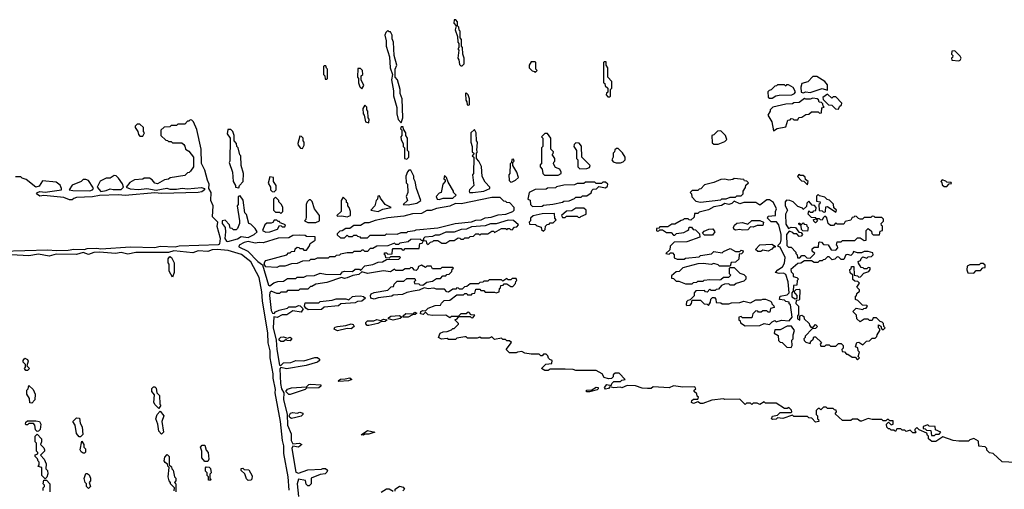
# Model space of a CAD drawing. Extents: x 2737310 to 2869991, y 870230 to 1012730.
# Tile 232 of 256: x 2783036 to 2790310, y 932004 to 935470. Entities that reach past the tile are written whole.
import ezdxf

# ---------------------------------------------------------------- set-up
doc = ezdxf.new("R2010")
doc.units = 0

msp = doc.modelspace()

# ---------------------------------------------------------------- linework, layer by layer
at = {"layer": '0CON02XD'}
for points in [[(2786305, 935130), (2786320, 935145), (2786320, 935185), (2786310, 935215), (2786307.5, 935265), (2786300, 935275), (2786300, 935325), (2786290, 935335), (2786290, 935385), (2786281.7, 935391.7), (2786280, 935415), (2786270, 935425), (2786270, 935455), (2786258.3, 935468.3), (2786245, 935470), (2786242.5, 935445), (2786260, 935425), (2786252.5, 935395), (2786270, 935345), (2786273, 935303), (2786280, 935295), (2786280, 935265), (2786272.5, 935255), (2786280, 935245), (2786272.5, 935185), (2786280, 935175), (2786285, 935140), (2786295, 935130), (2786305, 935130)], [(2785855, 934710), (2785867.5, 934745), (2785862.5, 934885), (2785847.5, 934925), (2785847.5, 934955), (2785827, 935027), (2785810, 935045), (2785810, 935105), (2785822.5, 935135), (2785802.5, 935205), (2785797.5, 935305), (2785788.3, 935328.3), (2785787.5, 935355), (2785775, 935380), (2785765, 935380), (2785755, 935390), (2785740, 935375), (2785733.3, 935355), (2785742.5, 935315), (2785743.3, 935275), (2785767.5, 935195), (2785772.5, 935115), (2785790, 935065), (2785782.5, 935025), (2785797.5, 934945), (2785798.3, 934908.3), (2785821.7, 934821.7), (2785822.5, 934775), (2785833, 934733), (2785855, 934710)], [(2789975, 935167.5), (2789985, 935172.5), (2789992.5, 935185), (2789985, 935200), (2789945, 935240), (2789921.7, 935238.3), (2789920, 935215), (2789930, 935205), (2789928.3, 935191.7), (2789920, 935185), (2789921.7, 935171.7), (2789975, 935167.5)], [(2785305, 935030), (2785310, 935035), (2785310, 935105), (2785301.7, 935111.7), (2785298.3, 935128.3), (2785285, 935130), (2785280, 935125), (2785280, 935065), (2785290, 935055), (2785291.7, 935031.7), (2785305, 935030)], [(2786845, 935080), (2786860, 935095), (2786850, 935105), (2786850, 935155), (2786845, 935160), (2786815, 935160), (2786800, 935135), (2786800, 935115), (2786821.7, 935091.7), (2786838.3, 935088.3), (2786845, 935080)], [(2787395, 934900), (2787400, 934905), (2787400, 934955), (2787410, 934965), (2787410, 935015), (2787380, 935045), (2787380, 935115), (2787370, 935135), (2787368.3, 935158.3), (2787355, 935160), (2787350, 935155), (2787350, 935005), (2787358.3, 934998.3), (2787361.7, 934981.7), (2787380, 934965), (2787380, 934935), (2787371.7, 934928.3), (2787370, 934915), (2787381.7, 934901.7), (2787395, 934900)], [(2785565, 934960), (2785577.5, 934985), (2785560, 935025), (2785560, 935055), (2785570, 935065), (2785567.5, 935095), (2785555, 935110), (2785535, 935110), (2785532.5, 935045), (2785540, 935035), (2785540, 935005), (2785550, 934975), (2785565, 934960)], [(2788825, 934930), (2788845, 934936.7), (2788875, 934933.3), (2788965, 934962), (2789005, 934950), (2789005, 934990), (2788983, 935013), (2788925, 935050), (2788895, 935050), (2788858.3, 935011.7), (2788815, 935000), (2788807, 934973), (2788810, 934935), (2788825, 934930)], [(2788595, 934890), (2788623, 934907), (2788647, 934913), (2788740, 934915), (2788760, 934925), (2788767, 934937), (2788749.3, 934969.3), (2788715, 934990), (2788701.7, 934988.3), (2788695, 934980), (2788685, 934990), (2788635, 934990), (2788628.3, 934981.7), (2788615, 934980), (2788588.3, 934951.7), (2788571.7, 934948.3), (2788563.6, 934936.4), (2788565, 934897.5), (2788575, 934890), (2788595, 934890)], [(2786355, 934840), (2786360, 934845), (2786360, 934885), (2786350, 934915), (2786335, 934930), (2786330, 934925), (2786332.5, 934875), (2786340, 934865), (2786341.7, 934841.7), (2786355, 934840)], [(2789085, 934810), (2789091.7, 934828.3), (2789108.3, 934841.7), (2789110, 934855), (2789065, 934900), (2789045, 934900), (2789035, 934890), (2789005, 934920), (2788970, 934895), (2788971.7, 934881.7), (2789011.7, 934841.7), (2789035, 934840), (2789063, 934813), (2789085, 934810)], [(2785615, 934710), (2785617.5, 934735), (2785610, 934745), (2785607.5, 934795), (2785600, 934805), (2785600, 934825), (2785585, 934840), (2785570, 934815), (2785572.5, 934775), (2785580, 934765), (2785590, 934715), (2785615, 934710)], [(2788605, 934650), (2788633, 934667), (2788695, 934680), (2788711.7, 934728.3), (2788728.3, 934731.7), (2788735, 934740), (2788748.3, 934738.3), (2788755, 934730), (2788785, 934730), (2788791.7, 934748.3), (2788815, 934750), (2788845, 934770), (2788867, 934773), (2788885, 934790), (2788935, 934790), (2788945, 934780), (2788958.3, 934781.7), (2788961.7, 934818.3), (2788980, 934825), (2788971.7, 934831.7), (2788968.3, 934848.3), (2788958.3, 934858.3), (2788941.7, 934861.7), (2788938.3, 934878.3), (2788927, 934887), (2788895, 934890), (2788875, 934882.5), (2788845, 934882.5), (2788835, 934887.5), (2788795, 934860), (2788755, 934857.5), (2788745, 934850), (2788695, 934846.2), (2788600, 934825), (2788580, 934805), (2788580, 934795), (2788562.5, 934765), (2788592.5, 934715), (2788605, 934650)], [(2782905, 933760.6), (2783245, 933772.2), (2783305, 933766), (2783395, 933768), (2783435, 933775.8), (2783515, 933773.3), (2783535, 933780), (2783605, 933784.2), (2783635, 933778), (2783855, 933793.5), (2784035, 933788.6), (2784075, 933798.6), (2784185, 933794), (2784215, 933801.1), (2784505, 933810), (2784515.8, 933815), (2784520, 933855), (2784494.1, 933944.1), (2784500, 933975), (2784460, 934015), (2784466.2, 934095), (2784449.2, 934135), (2784450, 934195), (2784434.2, 934224.2), (2784437.1, 934255), (2784422.5, 934285), (2784405, 934360), (2784378.3, 934408.3), (2784376.2, 934515), (2784345, 934660), (2784320, 934715), (2784308.3, 934728.3), (2784295, 934730), (2784285, 934720), (2784275, 934720), (2784255, 934700), (2784205, 934700), (2784195, 934690), (2784155, 934690), (2784145, 934680), (2784103, 934677), (2784080, 934655), (2784080, 934615), (2784115, 934580), (2784128.3, 934578.3), (2784135, 934570), (2784155, 934570), (2784165, 934560), (2784235, 934560), (2784248.3, 934548.3), (2784257, 934537), (2784260, 934515), (2784285, 934500), (2784320, 934455), (2784320, 934385), (2784298.3, 934351.7), (2784288.3, 934341.7), (2784275, 934340), (2784255, 934320), (2784148.3, 934301.7), (2784135, 934292.5), (2784105, 934287.5), (2784055, 934258.6), (2784035, 934264), (2784015, 934287.5), (2783995, 934300), (2783955, 934300), (2783945, 934292.5), (2783885, 934287.5), (2783850.7, 934269.3), (2783822.5, 934235), (2783851.7, 934221.7), (2783915, 934217.1), (2783975, 934224.4), (2784045, 934211.2), (2784124.3, 934225.7), (2784145, 934219.2), (2784195, 934218.6), (2784237.3, 934227.3), (2784275, 934221.2), (2784380.5, 934230.5), (2784402.5, 934225), (2784402.5, 934215), (2784381.7, 934198.3), (2784355, 934193.3), (2784085, 934186), (2784035, 934191.2), (2783815, 934173.3), (2783765, 934177.5), (2783625, 934172.5), (2783575, 934162.5), (2783457, 934157), (2783435, 934150), (2783425, 934140), (2783405, 934140), (2783363, 934157), (2783215, 934171.2), (2783185, 934168), (2783160, 934185), (2783167.5, 934195), (2783185, 934202), (2783225, 934197.5), (2783345, 934213.3), (2783346.2, 934225), (2783335, 934247.5), (2783305, 934270), (2783205, 934280), (2783179.3, 934240.7), (2783155, 934233.3), (2783085, 934290), (2783055, 934300), (2783045, 934310), (2783005, 934310)], [(2783945, 934610), (2783957.5, 934635), (2783950, 934645), (2783950, 934675), (2783925, 934700), (2783905, 934700), (2783890, 934685), (2783890, 934675), (2783910, 934645), (2783913, 934623), (2783925, 934610), (2783945, 934610)], [(2785895, 934440), (2785910, 934455), (2785910, 934495), (2785900, 934505), (2785900, 934595), (2785890, 934615), (2785890, 934635), (2785871.7, 934661.7), (2785868.3, 934678.3), (2785855, 934680), (2785850, 934665), (2785860, 934655), (2785860, 934615), (2785852.5, 934605), (2785853.6, 934583.6), (2785870, 934555), (2785870, 934535), (2785880, 934525), (2785880, 934445), (2785895, 934440)], [(2784655, 934230), (2784660, 934245), (2784687.5, 934275), (2784690, 934335), (2784672.5, 934395), (2784670, 934465), (2784663, 934473), (2784650, 934525), (2784640, 934535), (2784637, 934557), (2784620, 934575), (2784620, 934615), (2784610, 934645), (2784595, 934660), (2784575, 934660), (2784568.3, 934628.3), (2784590, 934595), (2784587.5, 934425), (2784582.5, 934415), (2784607.5, 934345), (2784612.5, 934275), (2784630, 934245), (2784630, 934235), (2784655, 934230)], [(2785125, 934520), (2785137, 934543), (2785137.5, 934565), (2785130, 934575), (2785130, 934595), (2785118.3, 934608.3), (2785105, 934610), (2785090, 934555), (2785093, 934543), (2785111.7, 934521.7), (2785125, 934520)], [(2786385, 934193.8), (2786465, 934203.3), (2786510, 934225), (2786510, 934235), (2786475, 934270), (2786453, 934313), (2786447, 934387), (2786427, 934427), (2786410, 934445), (2786410, 934485), (2786417.5, 934495), (2786412.5, 934505), (2786417.5, 934565), (2786410, 934575), (2786407.5, 934635), (2786395, 934660), (2786370, 934635), (2786370, 934565), (2786380, 934535), (2786380, 934495), (2786390, 934485), (2786388.3, 934471.7), (2786380, 934465), (2786390, 934455), (2786387.5, 934335), (2786382.5, 934325), (2786390, 934245), (2786360, 934215), (2786357.5, 934205), (2786360, 934195), (2786385, 934193.8)], [(2786913, 934323), (2787015, 934323.3), (2787036.4, 934333.6), (2787037.5, 934345), (2787026.4, 934366.4), (2786995, 934380), (2786980, 934405), (2786981.7, 934418.3), (2786990, 934425), (2786990, 934445), (2786970, 934475), (2786978.3, 934481.7), (2786980, 934495), (2786960, 934515), (2786960, 934595), (2786935, 934630), (2786915, 934630), (2786890, 934605), (2786900, 934595), (2786900, 934535), (2786890, 934525), (2786890, 934405), (2786881.7, 934398.3), (2786880, 934385), (2786897, 934367), (2786900, 934335), (2786913, 934323)], [(2788195, 934552.5), (2788245, 934570), (2788260, 934585), (2788250, 934615), (2788215, 934650), (2788191.7, 934648.3), (2788165, 934620), (2788150, 934615), (2788151.7, 934561.7), (2788165, 934552.5), (2788195, 934552.5)], [(2787175, 934370), (2787225, 934372.5), (2787245, 934380), (2787250, 934395), (2787190, 934455), (2787187, 934537), (2787168.3, 934558.3), (2787145, 934560), (2787131.7, 934548.3), (2787130, 934535), (2787150, 934505), (2787150, 934445), (2787160, 934435), (2787160, 934385), (2787175, 934370)], [(2787443, 934413), (2787475, 934413.3), (2787495, 934420), (2787510, 934435), (2787510, 934455), (2787488.3, 934488.3), (2787458.3, 934518.3), (2787445, 934520), (2787431.7, 934508.3), (2787430, 934495), (2787420, 934485), (2787420, 934455), (2787410, 934435), (2787421.7, 934421.7), (2787443, 934413)], [(2786665, 934270), (2786675, 934272.5), (2786700, 934285), (2786720, 934305), (2786710, 934345), (2786680, 934395), (2786680, 934415), (2786690, 934425), (2786685, 934440), (2786671.7, 934438.3), (2786670, 934415), (2786660, 934405), (2786657.5, 934335), (2786650, 934325), (2786652.5, 934282.5), (2786665, 934270)], [(2783635, 934202.5), (2783675, 934208.8), (2783705, 934222.5), (2783726.1, 934216.1), (2783785, 934216.2), (2783803.8, 934235), (2783795, 934257.5), (2783765, 934300), (2783748.3, 934318.3), (2783735, 934320), (2783705, 934300), (2783675, 934300), (2783631.7, 934278.3), (2783607.5, 934235), (2783635, 934202.5)], [(2785905, 934103.3), (2785970, 934115), (2786000, 934135), (2785967.5, 934225), (2785957.5, 934275), (2785947.5, 934295), (2785947.5, 934315), (2785925, 934360), (2785911.7, 934358.3), (2785901.7, 934348.3), (2785890, 934315), (2785892.5, 934265), (2785900, 934255), (2785902.5, 934195), (2785892.5, 934165), (2785900, 934135), (2785870, 934105), (2785905, 934103.3)], [(2786135, 934144), (2786165, 934153.3), (2786236.2, 934153.8), (2786260, 934175), (2786240, 934195), (2786240, 934205), (2786201.7, 934271.7), (2786190, 934305), (2786175, 934320), (2786170, 934295), (2786178.3, 934288.3), (2786180, 934275), (2786163, 934257), (2786150, 934195), (2786135, 934190), (2786112.5, 934165), (2786120, 934145), (2786135, 934144)], [(2788855, 934250), (2788860, 934275), (2788841.7, 934291.7), (2788838.3, 934308.3), (2788825, 934320), (2788805, 934320), (2788791.7, 934328.3), (2788781.7, 934311.7), (2788811.7, 934281.7), (2788828.3, 934278.3), (2788855, 934250)], [(2783555, 934206.2), (2783575, 934213.3), (2783582.5, 934225), (2783577.5, 934235), (2783545, 934282.5), (2783525, 934290), (2783505, 934290), (2783490, 934275), (2783425, 934247.5), (2783402.5, 934215), (2783428.3, 934208.3), (2783555, 934206.2)], [(2784915, 934200), (2784930, 934215), (2784930, 934245), (2784910, 934275), (2784910, 934305), (2784885, 934310), (2784873, 934263), (2784890, 934235), (2784890, 934215), (2784901.7, 934201.7), (2784915, 934200)], [(2786825, 934090), (2786895, 934092.5), (2786905, 934100), (2786975, 934107.5), (2787045, 934122.5), (2787055, 934130), (2787096.4, 934133.6), (2787135, 934150), (2787145, 934160), (2787185, 934160), (2787195, 934170), (2787225, 934170), (2787258.3, 934191.7), (2787261.7, 934208.3), (2787271.7, 934218.3), (2787298.3, 934221.7), (2787315, 934240), (2787365, 934230), (2787378.3, 934241.7), (2787380, 934255), (2787365, 934270), (2787345, 934270), (2787335, 934260), (2787295, 934260), (2787285, 934270), (2787215, 934270), (2787205, 934260), (2787155, 934260), (2787135, 934250), (2787055, 934247.5), (2787003, 934237), (2786995, 934230), (2786935, 934227.5), (2786925, 934220), (2786845, 934217.5), (2786800, 934195), (2786790, 934145), (2786808.3, 934138.3), (2786810, 934105), (2786825, 934090)], [(2788065, 934122.5), (2788215, 934140), (2788223, 934147), (2788255, 934147.5), (2788285, 934160), (2788325, 934160), (2788335, 934170), (2788365, 934170), (2788380, 934185), (2788380, 934205), (2788398.3, 934231.7), (2788401.7, 934248.3), (2788420, 934265), (2788408.3, 934278.3), (2788391.7, 934281.7), (2788385, 934290), (2788315, 934297.5), (2788305, 934290), (2788275, 934286.7), (2788245, 934292.5), (2788215, 934290), (2788165, 934267.5), (2788095, 934250), (2788068.3, 934221.7), (2788055, 934220), (2788045, 934210), (2788005, 934210), (2787990, 934195), (2788000, 934185), (2788001.7, 934161.7), (2788031.7, 934131.7), (2788065, 934122.5)], [(2789885, 934240), (2789901.7, 934258.3), (2789920, 934260), (2789918.3, 934268.3), (2789885, 934270), (2789878.3, 934278.3), (2789851.7, 934288.3), (2789840, 934275), (2789848.3, 934268.3), (2789851.7, 934251.7), (2789865, 934240), (2789885, 934240)], [(2784575, 933833.6), (2784645, 933852.9), (2784671.4, 933868.6), (2784725, 933862), (2784767.5, 933885), (2784790, 933905), (2784775, 933930), (2784745, 933960), (2784730, 933965), (2784711.7, 934031.7), (2784700, 934045), (2784687, 934137), (2784665, 934170), (2784650, 934165), (2784650, 934105), (2784642.5, 934095), (2784660, 933985), (2784660, 933965), (2784645, 933930), (2784635, 933920), (2784615, 933920), (2784605, 933930), (2784591.7, 933931.7), (2784587, 933957), (2784555, 933990), (2784532.5, 933985), (2784532.5, 933965), (2784553.8, 933935), (2784557.5, 933905), (2784552.5, 933855), (2784565, 933836), (2784575, 933833.6)], [(2785685, 934054.2), (2785718, 934072), (2785780, 934085), (2785737, 934107), (2785701.7, 934151.7), (2785695, 934170), (2785681.7, 934168.3), (2785680, 934145), (2785670, 934135), (2785660, 934095), (2785630, 934065), (2785685, 934054.2)], [(2789065, 934050), (2789070, 934065), (2789051.7, 934081.7), (2789048.3, 934108.3), (2789018.3, 934138.3), (2789001.7, 934141.7), (2788985, 934160), (2788945, 934170), (2788935, 934180), (2788921.7, 934168.3), (2788921.7, 934131.7), (2788950, 934125), (2788948.3, 934111.7), (2788940, 934105), (2788941.7, 934061.7), (2788965, 934060), (2788971.7, 934051.7), (2788985, 934050), (2788990, 934055), (2788991.7, 934088.3), (2789005, 934090), (2789065, 934050)], [(2784965, 934040), (2784980, 934055), (2784980, 934085), (2784970, 934105), (2784950, 934125), (2784950, 934135), (2784925, 934160), (2784910, 934145), (2784910, 934065), (2784925, 934050), (2784955, 934050), (2784965, 934040)], [(2785165, 933972.5), (2785225, 933973.8), (2785250, 933985), (2785250, 934025), (2785213, 934073), (2785197, 934127), (2785185, 934140), (2785175, 934140), (2785160, 934125), (2785152.5, 934105), (2785152.5, 934015), (2785150, 933995), (2785140, 933985), (2785165, 933972.5)], [(2785455, 934014), (2785480, 934025), (2785480, 934055), (2785470, 934085), (2785460, 934095), (2785460, 934115), (2785451.7, 934121.7), (2785450, 934135), (2785425, 934160), (2785410, 934135), (2785410, 934055), (2785380, 934025), (2785385, 934020), (2785415, 934022.5), (2785455, 934014)], [(2785605, 933860), (2785625, 933880), (2785735, 933880), (2785745, 933890), (2785825, 933887.5), (2785855, 933900), (2785895, 933900), (2785903, 933907), (2785955, 933913.3), (2785965, 933920), (2786125, 933933.3), (2786253.6, 933966.4), (2786375, 933977.5), (2786405, 933990), (2786446.4, 933993.6), (2786475, 934006.7), (2786518.3, 934011.7), (2786570.7, 934029.3), (2786626.4, 934033.6), (2786680, 934055), (2786690, 934065), (2786690, 934085), (2786658.3, 934118.3), (2786635, 934120), (2786628.3, 934128.3), (2786611.7, 934131.7), (2786585, 934156.7), (2786525, 934156.7), (2786298.3, 934111.7), (2786255, 934112.5), (2786215, 934092.5), (2786115, 934077.5), (2786075, 934062.5), (2786045, 934062.5), (2786005, 934040), (2785937, 934037), (2785875, 934020), (2785755, 934007.5), (2785663, 933987), (2785615, 933970), (2785585, 933970), (2785555, 933950), (2785505, 933950), (2785475, 933930), (2785445, 933930), (2785418.3, 933911.7), (2785401.7, 933908.3), (2785381.7, 933888.3), (2785381.7, 933881.7), (2785405, 933860), (2785435, 933860), (2785455, 933880), (2785465, 933870), (2785495, 933870), (2785505, 933880), (2785525, 933880), (2785531.7, 933871.7), (2785548.3, 933868.3), (2785555, 933860), (2785605, 933860)], [(2788395, 933210), (2788505, 933212.5), (2788535, 933227.5), (2788575, 933220), (2788595, 933240), (2788615, 933250), (2788625, 933240), (2788665, 933252.5), (2788721.7, 933248.3), (2788742.5, 933275), (2788730, 933365), (2788721.7, 933371.7), (2788720, 933385), (2788695, 933390), (2788685, 933400), (2788650, 933405), (2788655, 933430), (2788705, 933440), (2788720, 933455), (2788713.3, 933535), (2788695, 933590), (2788679.3, 933599.3), (2788647, 933597), (2788620, 933605), (2788637, 933623), (2788672.5, 933645), (2788687, 933673), (2788690, 933715), (2788655, 933790), (2788640, 933795), (2788640, 933805), (2788657, 933823), (2788662.5, 933845), (2788662.5, 933885), (2788643.3, 933955), (2788627, 933977), (2788588.3, 933978.3), (2788560, 934005), (2788565, 934020), (2788620, 934025), (2788620, 934055), (2788627.5, 934075), (2788605, 934120), (2788575, 934140), (2788555, 934140), (2788505, 934100), (2788475, 934120), (2788385, 934120), (2788355, 934110), (2788315, 934130), (2788296.2, 934113.8), (2788275, 934106.7), (2788245, 934112.5), (2788221.7, 934098.3), (2788165, 934087.5), (2788125, 934067.5), (2788055, 934050), (2788045, 934040), (2788021.7, 934038.3), (2788018.3, 934011.7), (2787995, 933990), (2787981.7, 933991.7), (2787975, 934000), (2787945, 934000), (2787938.3, 933991.7), (2787921.7, 933988.3), (2787875, 933960), (2787855, 933960), (2787825, 933940), (2787765, 933940), (2787758.3, 933931.7), (2787741.7, 933928.3), (2787740, 933915), (2787745, 933910), (2787758.3, 933911.7), (2787765, 933920), (2787785, 933920), (2787815, 933900), (2787848.3, 933898.3), (2787865, 933880), (2787875, 933880), (2787888.3, 933891.7), (2787941.7, 933898.3), (2787970, 933915), (2787978.3, 933921.7), (2787981.7, 933938.3), (2787998.3, 933938.3), (2788011.7, 933921.7), (2788028.3, 933918.3), (2788058.3, 933888.3), (2788060, 933865), (2787965, 933830), (2787871.7, 933828.3), (2787841.7, 933798.3), (2787838.3, 933771.7), (2787810, 933745), (2787835, 933740), (2787845, 933750), (2787858.3, 933748.3), (2787870, 933735), (2787871.7, 933711.7), (2787893, 933703), (2787945, 933702.5), (2787955, 933710), (2788055, 933720), (2788065, 933730), (2788147, 933743), (2788165, 933760), (2788225, 933750), (2788235, 933760), (2788285, 933780), (2788325, 933760), (2788355, 933760), (2788365, 933770), (2788380, 933765), (2788378.3, 933751.7), (2788368.3, 933741.7), (2788351.7, 933738.3), (2788348.3, 933701.7), (2788325, 933680), (2788291.7, 933678.3), (2788285, 933650), (2788205, 933650), (2788195, 933660), (2788165, 933670), (2788145, 933662.5), (2788085, 933670), (2788045, 933667.5), (2787935, 933637.5), (2787908.3, 933611.7), (2787885, 933610), (2787851.7, 933578.3), (2787851.7, 933561.7), (2787865, 933560), (2787885, 933540), (2787905, 933540), (2787955, 933520), (2788005, 933520), (2788015, 933530), (2788038.3, 933531.7), (2788045, 933540), (2788085, 933540), (2788093, 933547), (2788135, 933552.5), (2788205, 933550), (2788217, 933553), (2788235, 933570), (2788275, 933570), (2788290, 933585), (2788280, 933595), (2788280, 933635), (2788285, 933640), (2788315, 933640), (2788355, 933600), (2788385, 933590), (2788400, 933575), (2788400, 933555), (2788385, 933540), (2788328.3, 933521.7), (2788315, 933510), (2788285, 933510), (2788275, 933520), (2788243, 933517), (2788221.7, 933508.3), (2788198.3, 933481.7), (2788181.7, 933478.3), (2788175, 933470), (2788145, 933470), (2788135, 933480), (2788115, 933460), (2788101.7, 933461.7), (2788095, 933470), (2788031.7, 933468.3), (2788020, 933455), (2788018.3, 933431.7), (2787988.3, 933401.7), (2787971.7, 933398.3), (2787961.7, 933388.3), (2787960, 933365), (2787965, 933360), (2787988.3, 933361.7), (2788000, 933375), (2788005, 933400), (2788065, 933400), (2788091.7, 933371.7), (2788115, 933370), (2788125, 933360), (2788140, 933385), (2788141.7, 933408.3), (2788155, 933420), (2788168.3, 933418.3), (2788178.3, 933408.3), (2788181.7, 933381.7), (2788215, 933380), (2788225, 933372.5), (2788275, 933372.5), (2788295, 933380), (2788355, 933382.5), (2788385, 933392.5), (2788435, 933380), (2788475, 933403.3), (2788515, 933402.5), (2788525, 933407.5), (2788546.4, 933406.4), (2788581.7, 933391.7), (2788590, 933385), (2788591.7, 933371.7), (2788608.3, 933358.3), (2788610, 933345), (2788581.7, 933338.3), (2788578.3, 933311.7), (2788565, 933310), (2788555, 933320), (2788525, 933320), (2788515, 933310), (2788495, 933310), (2788488.3, 933318.3), (2788475, 933320), (2788451.7, 933298.3), (2788445, 933270), (2788375, 933270), (2788365, 933280), (2788350, 933275), (2788350, 933255), (2788358.3, 933248.3), (2788361.7, 933231.7), (2788395, 933210)], [(2788875, 933710), (2788910, 933745), (2788891.7, 933761.7), (2788891.7, 933778.3), (2788905, 933790), (2788938.3, 933791.7), (2788940, 933825), (2788945, 933830), (2788958.3, 933828.3), (2788975, 933810), (2789008.3, 933808.3), (2789031.7, 933771.7), (2789065, 933770), (2789080, 933785), (2789078.3, 933798.3), (2789070, 933805), (2789075, 933830), (2789105, 933830), (2789115, 933840), (2789205, 933840), (2789225, 933860), (2789245, 933860), (2789275, 933840), (2789288.3, 933841.7), (2789290, 933915), (2789305, 933930), (2789328.3, 933908.3), (2789331.7, 933891.7), (2789341.7, 933881.7), (2789388.3, 933881.7), (2789391.7, 933908.3), (2789410, 933915), (2789410, 933945), (2789401.7, 933951.7), (2789400, 933965), (2789418.3, 933981.7), (2789418.3, 933998.3), (2789405, 934010), (2789355, 934010), (2789348.3, 934018.3), (2789335, 934020), (2789325, 934010), (2789275, 934010), (2789261.7, 933998.3), (2789245, 933997.5), (2789231.7, 934001.7), (2789218.3, 934018.3), (2789205, 934020), (2789198.3, 934011.7), (2789185, 934010), (2789175, 933990), (2789135, 933980), (2789125, 933960), (2789075, 933960), (2789065, 933970), (2789048.3, 933951.7), (2789025, 933950), (2789010, 933965), (2788998.3, 934008.3), (2788985, 934020), (2788971.7, 934008.3), (2788965, 933990), (2788951.7, 933991.7), (2788945, 934000), (2788920, 934000), (2788930, 933985), (2788915, 933970), (2788901.7, 933981.7), (2788900, 933995), (2788920, 934000), (2788918.3, 934008.3), (2788885, 934010), (2788860, 934035), (2788865, 934060), (2788875, 934050), (2788895, 934050), (2788901.7, 934058.3), (2788918.3, 934061.7), (2788920, 934085), (2788908.3, 934098.3), (2788891.7, 934101.7), (2788865, 934130), (2788850, 934115), (2788848.3, 934091.7), (2788825, 934070), (2788818.3, 934078.3), (2788785, 934090), (2788750, 934125), (2788725, 934136.7), (2788701.7, 934138.3), (2788690, 934125), (2788690, 934095), (2788707.5, 934065), (2788692.5, 934035), (2788695, 933960), (2788715, 933930), (2788735, 933937.5), (2788767, 933937), (2788791.7, 933901.7), (2788808.3, 933898.3), (2788820, 933885), (2788808.3, 933871.7), (2788795, 933870), (2788778.3, 933888.3), (2788755, 933890), (2788748.3, 933898.3), (2788721.7, 933908.3), (2788700, 933885), (2788703, 933803), (2788715, 933790), (2788735, 933790), (2788770, 933755), (2788770, 933745), (2788780, 933735), (2788781.7, 933711.7), (2788798.3, 933711.7), (2788815, 933730), (2788835, 933730), (2788851.7, 933711.7), (2788875, 933710)], [(2786905, 933910), (2786918.3, 933921.7), (2786920, 933945), (2786931.7, 933958.3), (2786948.3, 933961.7), (2786955, 933970), (2786978.3, 933971.7), (2786998.3, 933991.7), (2786990, 934005), (2786988.3, 934038.3), (2786895, 934037.5), (2786828.3, 934021.7), (2786810, 934005), (2786810, 933985), (2786800, 933975), (2786801.7, 933961.7), (2786848.3, 933958.3), (2786851.7, 933951.7), (2786888.3, 933938.3), (2786891.7, 933921.7), (2786905, 933910)], [(2787175, 934010), (2787181.7, 934018.3), (2787220, 934035), (2787220, 934065), (2787205, 934080), (2787145, 934080), (2787115, 934060), (2787075, 934057.5), (2787040, 934025), (2787045, 934010), (2787065, 934010), (2787075, 934020), (2787155, 934020), (2787161.7, 934011.7), (2787175, 934010)], [(2784855, 933901.2), (2784885, 933903.8), (2784940, 933925), (2784955, 933950), (2784968.3, 933948.3), (2784975, 933940), (2784995, 933940), (2785000, 933955), (2784961.7, 933971.7), (2784955, 933980), (2784945, 933980), (2784935, 933990), (2784915, 933990), (2784906.7, 933973.3), (2784895, 933967.5), (2784863, 933967), (2784847.5, 933955), (2784830, 933915), (2784855, 933901.2)], [(2786055, 933810), (2786071.7, 933828.3), (2786088.3, 933831.7), (2786095, 933840), (2786125, 933840), (2786155, 933820), (2786185, 933820), (2786215, 933840), (2786245, 933840), (2786275, 933860), (2786288.3, 933858.3), (2786295, 933850), (2786315, 933850), (2786325, 933860), (2786355, 933860), (2786365, 933870), (2786388.3, 933871.7), (2786405, 933890), (2786425, 933890), (2786435, 933880), (2786445, 933890), (2786495, 933890), (2786525, 933910), (2786538.3, 933908.3), (2786545, 933900), (2786595, 933930), (2786625, 933930), (2786635, 933920), (2786641.7, 933928.3), (2786655, 933930), (2786661.7, 933921.7), (2786675, 933920), (2786691.7, 933938.3), (2786708.3, 933941.7), (2786720, 933955), (2786685, 933987.5), (2786645, 933990), (2786557, 933963), (2786515, 933962.5), (2786475, 933947.5), (2786375, 933940), (2786337, 933923), (2786298.3, 933921.7), (2786245, 933902.5), (2786185, 933902.5), (2786135, 933880), (2786105, 933880), (2786085, 933870), (2786030, 933865), (2786020, 933855), (2786020, 933840), (2786038.3, 933838.3), (2786041.7, 933821.7), (2786055, 933810)], [(2788375, 933917.5), (2788355, 933922.5), (2788325, 933917.5), (2788313, 933923), (2788310, 933935), (2788316.4, 933953.6), (2788335, 933967.5), (2788375, 933973.3), (2788415, 933960), (2788445, 933987.5), (2788505, 933987.5), (2788530, 933975), (2788525, 933950), (2788485, 933950), (2788455, 933937.5), (2788435, 933940), (2788415, 933920), (2788375, 933917.5)], [(2788855, 933910), (2788821.7, 933911.7), (2788812.5, 933922.5), (2788808.3, 933948.3), (2788791.7, 933961.7), (2788791.7, 933968.3), (2788798.3, 933968.3), (2788800, 933960), (2788815, 933960), (2788825, 933970), (2788831.7, 933961.7), (2788848.3, 933958.3), (2788850, 933945), (2788860, 933935), (2788855, 933910)], [(2784885, 933506.2), (2784895, 933513.8), (2784913, 933527), (2784943, 933537), (2784985, 933540), (2785015, 933560), (2785075, 933560), (2785085, 933570), (2785135, 933570), (2785155, 933580), (2785215, 933582.5), (2785255, 933600), (2785295, 933591.2), (2785405, 933590), (2785421.2, 933608.8), (2785435, 933613.8), (2785495, 933612.5), (2785515, 933627.5), (2785547.5, 933627.5), (2785555, 933620), (2785585, 933652.5), (2785645, 933662.5), (2785685, 933680), (2785717, 933683), (2785745, 933700), (2785837, 933703), (2785850, 933715), (2785845, 933720), (2785775, 933720), (2785765, 933710), (2785741.7, 933711.7), (2785738.3, 933728.3), (2785730, 933735), (2785731.7, 933748.3), (2785745, 933750), (2785755, 933740), (2785788.3, 933741.7), (2785790, 933775), (2785795, 933780), (2785855, 933780), (2785861.7, 933771.7), (2785875, 933770), (2785885, 933780), (2785988.3, 933781.7), (2785991.7, 933818.3), (2786008.3, 933821.7), (2786020, 933840), (2786005, 933840), (2785995, 933850), (2785925, 933847.5), (2785905, 933830), (2785845, 933820), (2785835, 933810), (2785815, 933810), (2785805, 933820), (2785755, 933800), (2785675, 933797.5), (2785645, 933780), (2785625, 933780), (2785605, 933760), (2785585, 933760), (2785575, 933770), (2785565, 933770), (2785555, 933760), (2785505, 933760), (2785495, 933750), (2785455, 933750), (2785405, 933740), (2785398.3, 933731.7), (2785375, 933730), (2785365, 933720), (2785325, 933720), (2785315, 933710), (2785235, 933710), (2785215, 933700), (2785185, 933700), (2785175, 933690), (2785125, 933687.5), (2785085, 933670), (2785045, 933667.5), (2784995, 933650), (2784955, 933650), (2784935, 933640), (2784855, 933646.7), (2784842.5, 933665), (2784846.1, 933683.9), (2784855, 933693.3), (2785010, 933735), (2785021.7, 933748.3), (2785035, 933750), (2785045, 933760), (2785068.3, 933761.7), (2785071.7, 933778.3), (2785085, 933790), (2785098.3, 933788.3), (2785105, 933780), (2785125, 933780), (2785135, 933770), (2785155, 933770), (2785161.7, 933778.3), (2785178.3, 933801.7), (2785181.7, 933818.3), (2785218.3, 933841.7), (2785218.3, 933868.3), (2785155, 933870), (2785145, 933877.5), (2785105, 933880), (2785055, 933877.5), (2785025, 933860), (2784945, 933856.7), (2784835, 933822.5), (2784806.4, 933826.4), (2784775, 933820), (2784725, 933832), (2784695, 933825.7), (2784656.7, 933805), (2784655, 933792.5), (2784720.9, 933760.9), (2784795, 933684.4), (2784829.7, 933659.7), (2784875, 933510), (2784885, 933506.2)], [(2788155, 933880), (2788095, 933880), (2788080, 933895), (2788091.7, 933908.3), (2788126.4, 933923.6), (2788156.4, 933926.4), (2788172.5, 933905), (2788155, 933880)], [(2788511.7, 933758.3), (2788488.3, 933758.3), (2788472.5, 933775), (2788503, 933807), (2788593, 933813), (2788618.3, 933798.3), (2788618.3, 933791.7), (2788605, 933790), (2788593.6, 933776.4), (2788565, 933762.5), (2788525, 933770), (2788511.7, 933758.3)], [(2785028.1, 931998.1), (2785018.5, 932095), (2784988, 932268), (2784986.9, 932325), (2784977.1, 932365), (2784963.1, 932505), (2784924.2, 932715), (2784925, 932740), (2784908.5, 932825), (2784909.4, 932855), (2784887.5, 932975), (2784886.2, 933025), (2784871.5, 933085), (2784870.5, 933155), (2784829.1, 933395), (2784825, 933462.5), (2784805, 933566), (2784745, 933682), (2784720.7, 933700.7), (2784675, 933738.1), (2784576.6, 933766.6), (2784495, 933773.1), (2784459.1, 933770.9), (2784425, 933760), (2784355, 933763.3), (2784315, 933750), (2784176.1, 933763.9), (2784135, 933751.2), (2783895, 933750.6), (2783835, 933738.8), (2783785, 933750.8), (2783745, 933744), (2783625, 933754), (2783585, 933750.8), (2783545, 933737.5), (2783505, 933751.2), (2783455, 933737.5), (2783305, 933740), (2783254.2, 933725.8), (2783175, 933739.2), (2783105, 933728.1), (2782975, 933734.2)], [(2789225, 932960), (2789240, 932975), (2789230, 932985), (2789240, 933015), (2789230, 933025), (2789228.3, 933048.3), (2789210, 933055), (2789221.7, 933088.3), (2789235, 933090), (2789265, 933070), (2789291.7, 933098.3), (2789315, 933100), (2789335, 933120), (2789355, 933120), (2789368.3, 933131.7), (2789370, 933145), (2789390, 933175), (2789390, 933185), (2789380, 933195), (2789381.7, 933218.3), (2789398.3, 933208.3), (2789401.7, 933191.7), (2789415, 933180), (2789430, 933195), (2789420, 933205), (2789418.3, 933228.3), (2789408.3, 933238.3), (2789391.7, 933241.7), (2789365, 933270), (2789341.7, 933268.3), (2789335, 933250), (2789315, 933250), (2789305, 933260), (2789275, 933260), (2789245, 933240), (2789221.7, 933261.7), (2789218.3, 933288.3), (2789190, 933315), (2789215, 933340), (2789265, 933330), (2789271.7, 933338.3), (2789288.3, 933341.7), (2789300, 933355), (2789295, 933360), (2789261.7, 933361.7), (2789228.3, 933398.3), (2789210, 933405), (2789211.7, 933428.3), (2789218.3, 933431.7), (2789221.7, 933448.3), (2789240, 933465), (2789240, 933475), (2789220, 933495), (2789240, 933525), (2789228.3, 933538.3), (2789205, 933540), (2789191.7, 933551.7), (2789190, 933585), (2789171.7, 933601.7), (2789170, 933625), (2789178.3, 933631.7), (2789181.7, 933648.3), (2789198.3, 933648.3), (2789200, 933585), (2789225, 933580), (2789235, 933570), (2789248.3, 933571.7), (2789271.7, 933598.3), (2789308.3, 933611.7), (2789320, 933625), (2789318.3, 933638.3), (2789305, 933640), (2789295, 933630), (2789275, 933630), (2789268.3, 933638.3), (2789251.7, 933641.7), (2789231.7, 933671.7), (2789230, 933685), (2789248.3, 933691.7), (2789251.7, 933708.3), (2789265, 933720), (2789295, 933710), (2789305, 933720), (2789328.3, 933721.7), (2789340, 933735), (2789338.3, 933748.3), (2789305, 933760), (2789275, 933760), (2789255, 933750), (2789225, 933750), (2789195, 933760), (2789190, 933745), (2789175, 933730), (2789155, 933737.5), (2789140, 933735), (2789125, 933700), (2789105, 933700), (2789087, 933717), (2789075, 933720), (2789058.3, 933701.7), (2789038.3, 933698.3), (2789015, 933720), (2789005, 933720), (2788985, 933700), (2788971.7, 933698.3), (2788965, 933690), (2788945, 933690), (2788931.7, 933678.3), (2788905, 933677.5), (2788885, 933690), (2788835, 933690), (2788807, 933673), (2788785, 933670), (2788732.5, 933625), (2788735, 933610), (2788750, 933595), (2788750, 933575), (2788778.3, 933568.3), (2788790, 933555), (2788780, 933545), (2788778.3, 933511.7), (2788753, 933507), (2788750, 933465), (2788740, 933455), (2788740, 933425), (2788765, 933410), (2788780, 933415), (2788780, 933435), (2788768.3, 933448.3), (2788761.7, 933451.7), (2788760, 933465), (2788771.7, 933478.3), (2788795, 933480), (2788800, 933475), (2788797.5, 933405), (2788795, 933400), (2788772.5, 933397.5), (2788770, 933375), (2788790, 933355), (2788790, 933295), (2788782.5, 933285), (2788783, 933263), (2788798.3, 933251.7), (2788800, 933285), (2788815, 933290), (2788828.3, 933278.3), (2788831.7, 933261.7), (2788868.3, 933228.3), (2788870, 933215), (2788881.7, 933201.7), (2788898.3, 933201.7), (2788915, 933220), (2788930, 933205), (2788915, 933190), (2788891.7, 933188.3), (2788840, 933135), (2788840, 933125), (2788830, 933115), (2788831.7, 933101.7), (2788845, 933090), (2788875, 933080), (2788881.7, 933098.3), (2788898.3, 933111.7), (2788901.7, 933128.3), (2788915, 933130), (2788958.3, 933088.3), (2788950, 933075), (2788955, 933060), (2788985, 933060), (2788995, 933070), (2789015, 933070), (2789025, 933060), (2789065, 933060), (2789085, 933080), (2789105, 933080), (2789120, 933065), (2789120, 933045), (2789110, 933035), (2789111.7, 933021.7), (2789128.3, 933018.3), (2789145, 933000), (2789155, 933000), (2789185, 932980), (2789208.3, 932978.3), (2789225, 932960)], [(2784165, 933570), (2784140, 933615), (2784140, 933665), (2784132.5, 933675), (2784132.5, 933705), (2784145, 933722.5), (2784157.5, 933715), (2784177.5, 933675), (2784177.5, 933605), (2784165, 933570)], [(2790085, 933600), (2790101.7, 933618.3), (2790135, 933620), (2790151.7, 933638.3), (2790168.3, 933641.7), (2790168.3, 933658.3), (2790155, 933670), (2790135, 933670), (2790125, 933660), (2790055, 933660), (2790035, 933650), (2790032.5, 933622.5), (2790041.7, 933601.7), (2790085, 933600)], [(2786905, 933000), (2786895, 932990), (2786885, 932990), (2786875, 933000), (2786815, 933000), (2786768.3, 933008.3), (2786745, 933020), (2786713, 933017), (2786705, 933010), (2786655, 933010), (2786630, 933035), (2786668.3, 933088.3), (2786655, 933100), (2786635, 933100), (2786625, 933110), (2786605, 933110), (2786595, 933120), (2786545, 933110), (2786525, 933130), (2786505, 933120), (2786445, 933120), (2786435, 933127.5), (2786415, 933120), (2786345, 933120), (2786335, 933130), (2786325, 933130), (2786265, 933120), (2786255, 933110), (2786205, 933110), (2786195, 933117.5), (2786153, 933113), (2786130, 933125), (2786143.6, 933156.4), (2786163.6, 933166.4), (2786195, 933167.5), (2786225, 933180), (2786235, 933190), (2786245, 933190), (2786278.3, 933221.7), (2786278.3, 933228.3), (2786250, 933255), (2786268.3, 933261.7), (2786280, 933280), (2786225, 933280), (2786215, 933270), (2786185, 933290), (2786085, 933287.5), (2786055, 933292.5), (2786035, 933310), (2786017, 933293), (2785998.3, 933298.3), (2786000, 933315), (2786015, 933322.5), (2786035, 933320), (2786055, 933340), (2786105, 933360), (2786145, 933362.5), (2786151.7, 933378.3), (2786171.7, 933398.3), (2786215, 933400), (2786265, 933440), (2786315, 933440), (2786325, 933450), (2786338.3, 933448.3), (2786345, 933440), (2786375, 933440), (2786381.7, 933448.3), (2786398.3, 933451.7), (2786405, 933480), (2786435, 933480), (2786441.7, 933471.7), (2786465, 933470), (2786475, 933460), (2786545, 933460), (2786557, 933453), (2786578.3, 933461.7), (2786580, 933485), (2786588.3, 933491.7), (2786591.7, 933508.3), (2786608.3, 933511.7), (2786615, 933520), (2786635, 933520), (2786665, 933500), (2786678.3, 933501.7), (2786698.3, 933521.7), (2786701.7, 933538.3), (2786710, 933545), (2786705, 933560), (2786675, 933560), (2786665, 933550), (2786645, 933550), (2786635, 933560), (2786605, 933540), (2786595, 933550), (2786505, 933550), (2786495, 933540), (2786465, 933540), (2786458.3, 933531.7), (2786435, 933530), (2786425, 933520), (2786365, 933520), (2786338.3, 933501.7), (2786321.7, 933498.3), (2786305, 933480), (2786285, 933480), (2786278.3, 933488.3), (2786265, 933490), (2786258.3, 933481.7), (2786235, 933480), (2786205, 933460), (2786191.7, 933461.7), (2786175, 933480), (2786115, 933480), (2786095, 933487.5), (2786055, 933482.5), (2786025, 933490), (2785986.4, 933473.6), (2785943.3, 933466.7), (2785895, 933457.5), (2785865, 933442.5), (2785795, 933437.5), (2785785, 933430), (2785685, 933417.5), (2785655, 933407.5), (2785630, 933415), (2785627.5, 933435), (2785633.3, 933446.7), (2785655, 933457.5), (2785757, 933473), (2785781.7, 933498.3), (2785798.3, 933501.7), (2785801.7, 933518.3), (2785825, 933540), (2785875, 933540), (2785895, 933560), (2785955, 933560), (2785960, 933545), (2785950, 933535), (2785951.7, 933521.7), (2785985, 933520), (2785993, 933513), (2786015, 933510), (2786045, 933532.5), (2786085, 933540), (2786115, 933560), (2786145, 933560), (2786161.7, 933578.3), (2786185, 933580), (2786191.7, 933588.3), (2786208.3, 933591.7), (2786228.3, 933611.7), (2786231.7, 933628.3), (2786240, 933635), (2786235, 933640), (2786155, 933640), (2786145, 933630), (2786085, 933630), (2786075, 933650), (2786045, 933650), (2786035, 933640), (2786005, 933657.5), (2785981.7, 933648.3), (2785978.3, 933631.7), (2785965, 933620), (2785951.7, 933621.7), (2785938.3, 933638.3), (2785925, 933640), (2785915, 933630), (2785885, 933630), (2785865, 933620), (2785815, 933620), (2785805, 933627.5), (2785775, 933610), (2785725, 933617.5), (2785605, 933597.5), (2785565, 933610), (2785541.7, 933588.3), (2785498.3, 933581.7), (2785456.4, 933563.6), (2785435, 933560), (2785412.5, 933567.5), (2785305, 933530), (2785223, 933517), (2785195, 933500), (2785185, 933500), (2785165, 933480), (2785105, 933480), (2785095, 933470), (2785015, 933470), (2785005, 933460), (2784965, 933460), (2784955, 933450), (2784935, 933450), (2784894.2, 933465.8), (2784885, 933457.5), (2784881.9, 933435), (2784895, 933322.5), (2784905, 933303.8), (2784915, 933302.5), (2784927.1, 933312.9), (2784953, 933327), (2785015, 933340), (2785025, 933350), (2785075, 933350), (2785095, 933360), (2785108.3, 933358.3), (2785130, 933335), (2785115, 933310), (2785055, 933320), (2785009.3, 933290.7), (2784975, 933292.5), (2784937.7, 933272.3), (2784913.2, 933276.8), (2784909.5, 933195), (2784930.6, 933105), (2784935.6, 933035), (2784955, 932920), (2784965, 932916.7), (2784985, 932936.7), (2785039.3, 932940.7), (2785075, 932953.3), (2785135, 932952.5), (2785217, 932977), (2785237, 932977), (2785250, 932965), (2785250, 932955), (2785237, 932943), (2785151.7, 932918.3), (2785006.7, 932893.3), (2784965, 932902.5), (2784958.3, 932891.7), (2784963.5, 932785), (2784971.4, 932745), (2784986.4, 932716.4), (2784985, 932667.5), (2785011.9, 932555), (2785015, 932477.5), (2785042.5, 932412.5), (2785041.9, 932365), (2785055, 932340), (2785103, 932343), (2785120, 932335), (2785096.4, 932313.6), (2785055, 932323.3), (2785045.8, 932305), (2785075, 932130), (2785096.1, 932123.9), (2785165, 932147.5), (2785265, 932152.5), (2785275, 932157.5), (2785295, 932157.5), (2785310, 932145), (2785305, 932130), (2785291.7, 932118.3), (2785255, 932112.5), (2785190, 932085), (2785190, 932045), (2785175, 932030), (2785165, 932030), (2785151.7, 932041.7), (2785148.3, 932068.3), (2785095, 932077.5), (2785086.9, 932045), (2785095, 931950)], [(2785168.3, 933328.3), (2785150, 933340), (2785140, 933355), (2785145, 933380), (2785245, 933380), (2785255, 933390), (2785345, 933400), (2785375, 933410), (2785445, 933410), (2785467.5, 933402.5), (2785495, 933427.5), (2785515, 933430), (2785555, 933432.5), (2785577, 933427), (2785590, 933415), (2785565, 933392.5), (2785530.7, 933389.3), (2785515, 933380), (2785408.3, 933371.7), (2785391.7, 933358.3), (2785285, 933347.5), (2785265, 933330), (2785168.3, 933328.3)], [(2785905, 933273.3), (2785870, 933275), (2785870, 933285), (2785889.3, 933300.7), (2785945, 933300), (2785955, 933310), (2785970, 933305), (2785957, 933293), (2785938.3, 933291.7), (2785905, 933273.3)], [(2786385, 933270), (2786398.3, 933288.3), (2786371.7, 933291.7), (2786355, 933310), (2786341.7, 933308.3), (2786335, 933300), (2786295, 933300), (2786280, 933285), (2786280, 933280), (2786365, 933280), (2786371.7, 933271.7), (2786385, 933270)], [(2785385, 933173.3), (2785360, 933185), (2785365, 933200), (2785383.6, 933206.4), (2785445, 933212.5), (2785485, 933226.2), (2785499.5, 933219.5), (2785506.7, 933205), (2785485, 933188.8), (2785455, 933190), (2785385, 933173.3)], [(2785615, 933213.8), (2785603.9, 933213.9), (2785593.3, 933225), (2785593.9, 933236.1), (2785605, 933246.7), (2785653, 933247), (2785675, 933256.7), (2785705, 933250), (2785725, 933260), (2785750, 933255), (2785735, 933242.5), (2785705, 933240), (2785681.7, 933228.3), (2785615, 933213.8)], [(2785795, 933253.3), (2785761.7, 933261.7), (2785761.7, 933268.3), (2785778.3, 933281.7), (2785843, 933287), (2785860, 933275), (2785846.4, 933263.6), (2785795, 933253.3)], [(2788735, 933050), (2788742.5, 933065), (2788740, 933105), (2788750, 933115), (2788750, 933145), (2788760, 933175), (2788738.3, 933208.3), (2788705, 933207.5), (2788655, 933180), (2788615, 933180), (2788610, 933155), (2788638.3, 933138.3), (2788641.7, 933101.7), (2788655, 933090), (2788668.3, 933088.3), (2788703, 933053), (2788735, 933050)], [(2784985, 933093.8), (2784965, 933094), (2784954.2, 933104.2), (2784952, 933115), (2784964.2, 933125.8), (2784985, 933128.8), (2785015, 933120), (2785035, 933127.5), (2785047.5, 933117.5), (2785035, 933100), (2785013, 933103), (2785005, 933110), (2784985, 933093.8)], [(2783095, 932880), (2783081.7, 932881.7), (2783072.5, 932895), (2783080, 932905), (2783080, 932925), (2783063, 932943), (2783062.5, 932955), (2783075, 932972.5), (2783093, 932963), (2783099.3, 932949.3), (2783090, 932915), (2783107.5, 932895), (2783095, 932880)], [(2790445, 932200), (2790295, 932207.5), (2790228.3, 932268.3), (2790201.7, 932271.7), (2790181.7, 932291.7), (2790180, 932305), (2790168.3, 932318.3), (2790121.7, 932321.7), (2790118.3, 932358.3), (2790085, 932377.5), (2790055, 932370), (2790045, 932360), (2789975, 932360), (2789933, 932363), (2789855, 932390), (2789805, 932357.5), (2789775, 932357.5), (2789750, 932375), (2789750, 932395), (2789741.7, 932401.7), (2789738.3, 932418.3), (2789681.7, 932441.7), (2789665, 932460), (2789650, 932445), (2789650, 932435), (2789660, 932425), (2789655, 932420), (2789635, 932420), (2789615, 932440), (2789585, 932430), (2789575, 932440), (2789555, 932440), (2789545, 932450), (2789515, 932450), (2789505, 932430), (2789495, 932440), (2789475, 932440), (2789465, 932450), (2789455, 932450), (2789441.7, 932461.7), (2789440, 932485), (2789455, 932500), (2789475, 932480), (2789490, 932485), (2789488.3, 932508.3), (2789465, 932510), (2789455, 932520), (2789445, 932520), (2789435, 932510), (2789415, 932510), (2789405, 932520), (2789335, 932520), (2789305, 932527.5), (2789255, 932507.5), (2789245, 932507.5), (2789225, 932522.5), (2789188.3, 932521.7), (2789175, 932512.5), (2789115, 932512.5), (2789061.7, 932561.7), (2789070, 932575), (2789068.3, 932588.3), (2789055, 932590), (2789045, 932600), (2789005, 932600), (2788995, 932610), (2788975, 932610), (2788955, 932590), (2788945, 932600), (2788935, 932600), (2788920, 932585), (2788920, 932555), (2788930, 932545), (2788930, 932525), (2788938.3, 932518.3), (2788940, 932505), (2788915, 932500), (2788888.3, 932528.3), (2788865, 932530), (2788855, 932540), (2788755, 932540), (2788745, 932550), (2788675, 932527.5), (2788635, 932530), (2788625, 932522.5), (2788598.3, 932518.3), (2788590, 932525), (2788597, 932543), (2788635, 932550), (2788655, 932570), (2788735, 932570), (2788740, 932575), (2788738.3, 932588.3), (2788718.3, 932608.3), (2788705, 932600), (2788685, 932600), (2788625, 932640), (2788545, 932640), (2788535, 932650), (2788505, 932630), (2788485, 932640), (2788455, 932640), (2788445, 932630), (2788435, 932640), (2788405, 932640), (2788395, 932630), (2788355, 932670), (2788245, 932667.5), (2788235, 932672.5), (2788148.3, 932661.7), (2788083.6, 932636.4), (2788065, 932636.7), (2788045, 932650), (2788015, 932637.5), (2788000, 932645), (2788001.7, 932658.3), (2788015, 932670), (2788045, 932670), (2788050, 932685), (2788041.7, 932691.7), (2788038.3, 932708.3), (2788020, 932725), (2788020, 932735), (2788030, 932745), (2788025, 932760), (2787935, 932757.5), (2787865, 932767.5), (2787835, 932752.5), (2787715, 932760), (2787701.7, 932748.3), (2787675, 932747.5), (2787635, 932750), (2787585, 932766.7), (2787525, 932770), (2787485, 932753.3), (2787475, 932757.5), (2787425, 932753.3), (2787395, 932760), (2787385, 932747.5), (2787365, 932742.5), (2787357.5, 932755), (2787373, 932777), (2787405, 932770), (2787410, 932785), (2787425, 932800), (2787475, 932800), (2787485, 932810), (2787510, 932815), (2787465, 932860), (2787435, 932860), (2787421.7, 932848.3), (2787420, 932835), (2787408.3, 932821.7), (2787385, 932820), (2787355, 932830), (2787340, 932855), (2787295, 932880), (2787145, 932880), (2787125, 932887.5), (2787065, 932890), (2786955, 932890), (2786939.3, 932880.7), (2786915, 932880), (2786890, 932895), (2786923, 932927), (2786968.3, 932931.7), (2786970, 932955), (2786951.7, 932961.7), (2786941.7, 932971.7), (2786938.3, 932988.3), (2786925, 933000), (2786905, 933000)], [(2785395, 932800), (2785390, 932805), (2785405, 932817.5), (2785441.7, 932818.3), (2785475, 932827.5), (2785490, 932815), (2785465, 932803.3), (2785395, 932800)], [(2783125, 932640), (2783111.7, 932641.7), (2783107.5, 932675), (2783090, 932705), (2783090, 932735), (2783100, 932745), (2783105, 932770), (2783135, 932740), (2783150, 932705), (2783147, 932663), (2783125, 932640)], [(2784065, 932600), (2784037, 932627), (2784027.5, 932645), (2784031.7, 932701.7), (2784012.5, 932725), (2784013, 932747), (2784025, 932760), (2784035, 932760), (2784045, 932750), (2784050, 932715), (2784070, 932695), (2784072.5, 932632.5), (2784080, 932625), (2784065, 932600)], [(2785035, 932702.5), (2785025, 932702.5), (2785002.5, 932725), (2785015, 932743.3), (2785045, 932753.3), (2785155, 932760), (2785173, 932777), (2785185, 932780), (2785260, 932775), (2785260, 932765), (2785247, 932753), (2785155, 932750), (2785145, 932740), (2785035, 932702.5)], [(2787223, 932723), (2787224, 932736), (2787261.7, 932738.3), (2787295, 932757.5), (2787310, 932755), (2787310, 932745), (2787301.7, 932738.3), (2787245, 932723.3), (2787223, 932723)], [(2784085, 932410), (2784063.6, 932433.6), (2784057.5, 932485), (2784042.5, 932525), (2784053, 932557), (2784075, 932580), (2784100, 932545), (2784087.5, 932505), (2784097.5, 932425), (2784085, 932410)], [(2785045, 932526.2), (2785032.9, 932532.9), (2785026, 932545), (2785036.7, 932565), (2785055, 932570), (2785085, 932566.7), (2785105, 932573.3), (2785127.5, 932565), (2785127.5, 932555), (2785115, 932542.5), (2785075, 932533.3), (2785045, 932526.2)], [(2783165, 932430), (2783153, 932443), (2783147, 932477), (2783138.3, 932488.3), (2783105, 932490), (2783095, 932480), (2783085, 932480), (2783080, 932485), (2783081.7, 932498.3), (2783095, 932510), (2783155, 932510), (2783183, 932503), (2783192.5, 932485), (2783187.5, 932445), (2783175, 932432.5), (2783165, 932430)], [(2783485, 932390), (2783475, 932390), (2783456.4, 932416.4), (2783447, 932477), (2783430, 932505), (2783455, 932530), (2783478.3, 932528.3), (2783483, 932493), (2783497.5, 932465), (2783501.7, 932408.3), (2783485, 932390)], [(2785575, 932402.5), (2785560, 932405), (2785605, 932438), (2785660, 932425), (2785615, 932410), (2785585, 932410), (2785575, 932402.5)], [(2789795, 932400), (2789805, 932410), (2789828.3, 932411.7), (2789840, 932425), (2789801.7, 932441.7), (2789798.3, 932468.3), (2789755, 932470), (2789745, 932480), (2789711.7, 932468.3), (2789711.7, 932451.7), (2789725, 932450), (2789735, 932440), (2789768.3, 932438.3), (2789771.7, 932401.7), (2789795, 932400)], [(2783225, 932080), (2783200, 932105), (2783200, 932165), (2783171.7, 932171.7), (2783180, 932185), (2783180, 932205), (2783171.7, 932211.7), (2783168.3, 932228.3), (2783150, 932245), (2783151.7, 932258.3), (2783170, 932265), (2783170, 932275), (2783160, 932285), (2783160, 932345), (2783150, 932355), (2783150, 932395), (2783165, 932410), (2783197, 932377), (2783197.5, 932355), (2783190, 932335), (2783215, 932310), (2783220, 932295), (2783220, 932285), (2783190, 932255), (2783217, 932227), (2783231.7, 932191.7), (2783230, 932155), (2783241.7, 932141.7), (2783243, 932117), (2783237, 932093), (2783225, 932080)], [(2783515, 932270), (2783505, 932270), (2783490.7, 932280.7), (2783482.5, 932295), (2783495, 932360), (2783510, 932335), (2783510, 932315), (2783521.7, 932301.7), (2783521.7, 932278.3), (2783515, 932270)], [(2784425, 932210), (2784405, 932210), (2784382.5, 932235), (2784382.5, 932285), (2784372.5, 932315), (2784385, 932330), (2784405, 932330), (2784413, 932293), (2784427.5, 932275), (2784432.5, 932225), (2784425, 932210)], [(2784178.3, 931991.7), (2784180, 932015), (2784150, 932045), (2784150, 932055), (2784140, 932065), (2784132.5, 932095), (2784140, 932165), (2784130, 932175), (2784128.3, 932188.3), (2784110.7, 932200.7), (2784103.3, 932215), (2784108.3, 932241.7), (2784125, 932260), (2784140, 932245), (2784140, 932185), (2784158.3, 932168.3), (2784160, 932155), (2784170, 932145), (2784180, 932095), (2784190, 932085), (2784190, 932065), (2784180, 932055), (2784190, 932045), (2784190, 931985)], [(2784445, 932070), (2784431.7, 932071.7), (2784430, 932095), (2784420, 932105), (2784420, 932125), (2784408.3, 932138.3), (2784408.3, 932161.7), (2784415, 932170), (2784437, 932167), (2784447, 932157), (2784450, 932125), (2784440, 932115), (2784440, 932085), (2784450, 932075), (2784445, 932070)], [(2784725, 932067.5), (2784710.7, 932080.7), (2784698.3, 932118.3), (2784671.7, 932141.7), (2784671.7, 932158.3), (2784685, 932160), (2784695, 932150), (2784728.3, 932148.3), (2784753, 932103), (2784751.7, 932078.3), (2784745, 932070), (2784725, 932067.5)], [(2783210, 931995), (2783210, 932015), (2783220, 932025), (2783220, 932035), (2783210, 932045), (2783215, 932070), (2783235, 932070), (2783260, 932045), (2783260, 931985)], [(2783545, 932010), (2783530, 932025), (2783530, 932045), (2783520, 932055), (2783513.3, 932083.3), (2783525, 932120), (2783535, 932120), (2783549.3, 932109.3), (2783560, 932085), (2783560, 932065), (2783550, 932055), (2783560, 932025), (2783545, 932010)], [(2785707, 931983), (2785747, 932007), (2785765, 932007.5), (2785795, 931990)], [(2785810, 931990), (2785810, 932005), (2785842, 932028), (2785869.3, 932019.3), (2785880, 932005), (2785867, 931993)]]:
    msp.add_lwpolyline(points, dxfattribs=at)

doc.saveas('drawing.dxf')
